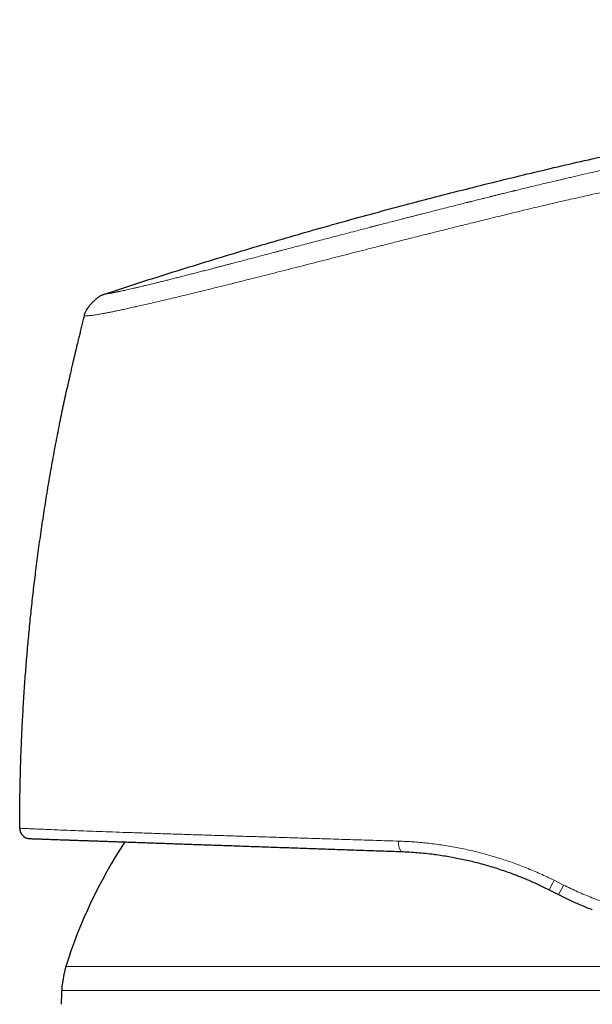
# Model space of a CAD drawing. Header units: millimetres. Extents: x 8 to 693, y 12 to 484.
# Tile 44 of 46: x 557 to 584, y 437 to 484. Entities that reach past the tile are written whole.
import ezdxf

# ---------------------------------------------------------------- set-up
doc = ezdxf.new("R2010")
doc.units = ezdxf.units.MM

msp = doc.modelspace()

# ---------------------------------------------------------------- linework, layer by layer
at = {"color": 7, "linetype": 'Continuous', "lineweight": 30}
for p, q in [((559.945, 470.2), (559.948, 470.2)), ((556.845, 445.502), (556.834, 445.502)), ((556.882, 445.3), (556.887, 445.288)), ((582.352, 442.534), (582.804, 442.304))]:
    msp.add_line(p, q, dxfattribs=at)
at = {"color": 252, "linetype": 'Continuous', "lineweight": 0}
for p, q in [((556.847, 445.502), (556.834, 445.502)), ((583.057, 442.762), (582.595, 442.992)), ((582.058, 438.833), (559.058, 438.833)), ((605.058, 438.833), (582.058, 438.833)), ((582.058, 437.688), (558.858, 437.688)), ((605.258, 437.688), (582.058, 437.688))]:
    msp.add_line(p, q, dxfattribs=at)
at = {"color": 7, "linetype": 'Continuous', "lineweight": 30}
for centre, radius, start, end in [((557.334, 445.502), 0.5, 179.9771, 191.8889), ((557.334, 445.502), 0.5, 199.0137, 268), ((582.058, 431.635), 24.1, 146.7663, 162.6223)]:
    msp.add_arc(centre, radius, start, end, dxfattribs=at)
at = {"color": 252, "linetype": 'Continuous', "lineweight": 0}
for centre, radius, start, end in [((575.69, 444.744), 0.591, 166.6562, 218.3924), ((575.841, 446.287), 7.515, 330.0419, 333.9951), ((579.596, 444.372), 3.817, 327.1966, 335.0524)]:
    msp.add_arc(centre, radius, start, end, dxfattribs=at)
at = {"color": 7, "linetype": 'Continuous', "lineweight": 30}
for points, knots in [([(560.928, 471.254), (561.446, 471.423), (562.481, 471.762), (564.037, 472.256), (565.594, 472.741), (567.15, 473.216), (568.708, 473.679), (570.236, 474.124), (571.735, 474.55), (573.205, 474.959), (574.676, 475.358), (576.147, 475.748), (577.619, 476.129), (579.091, 476.501), (580.564, 476.864), (582.037, 477.218), (583.511, 477.563), (584.977, 477.897), (586.435, 478.221), (587.884, 478.534), (589.335, 478.838), (590.794, 479.136), (592.263, 479.427), (593.742, 479.711), (595.221, 479.987), (596.702, 480.253), (598.174, 480.51), (599.638, 480.757), (601.093, 480.994), (602.55, 481.223), (604.1, 481.458), (605.743, 481.697), (607.48, 481.938), (609.219, 482.168), (610.958, 482.387), (612.699, 482.594), (614.387, 482.784), (616.022, 482.958), (617.604, 483.118), (619.187, 483.268), (620.771, 483.409), (622.356, 483.542), (623.912, 483.663), (625.439, 483.773), (626.936, 483.874), (628.435, 483.967), (629.934, 484.051), (631.435, 484.129), (632.936, 484.198), (634.439, 484.26), (635.943, 484.315), (637.448, 484.362), (638.945, 484.402), (640.434, 484.434), (641.915, 484.458), (643.396, 484.473), (644.803, 484.479), (646.136, 484.477), (647.394, 484.468), (648.651, 484.451), (649.909, 484.426), (651.166, 484.392), (652.399, 484.349), (653.607, 484.299), (654.79, 484.24), (655.973, 484.172), (657.155, 484.094), (658.335, 484.006), (659.515, 483.907), (660.693, 483.797), (661.869, 483.676), (663.044, 483.543), (664.211, 483.4), (665.369, 483.246), (666.518, 483.082), (667.667, 482.908), (668.431, 482.782), (668.813, 482.719)], [0, 0, 0, 0, 0.014954, 0.029882, 0.044786, 0.059666, 0.074523, 0.089358, 0.103326, 0.117276, 0.131208, 0.145123, 0.159023, 0.172907, 0.186776, 0.200631, 0.214473, 0.228302, 0.241872, 0.255431, 0.26898, 0.282519, 0.296295, 0.310062, 0.32382, 0.337571, 0.351315, 0.364808, 0.378295, 0.391776, 0.405254, 0.421293, 0.437328, 0.45336, 0.469388, 0.485415, 0.501442, 0.515979, 0.530517, 0.545057, 0.559598, 0.574142, 0.58869, 0.602409, 0.616132, 0.62986, 0.643592, 0.65733, 0.671074, 0.684825, 0.698583, 0.712349, 0.726124, 0.73966, 0.753202, 0.766749, 0.7803, 0.7918, 0.803301, 0.814802, 0.826303, 0.837802, 0.849299, 0.860136, 0.870971, 0.881802, 0.892629, 0.903453, 0.914274, 0.925091, 0.935905, 0.946716, 0.957526, 0.968143, 0.97876, 0.989379, 1, 1, 1, 1]), ([(559.945, 470.2), (559.949, 470.216), (559.958, 470.25), (559.974, 470.302), (559.996, 470.359), (560.024, 470.42), (560.06, 470.486), (560.102, 470.555), (560.15, 470.625), (560.202, 470.696), (560.259, 470.766), (560.32, 470.834), (560.383, 470.899), (560.449, 470.961), (560.517, 471.019), (560.584, 471.072), (560.65, 471.118), (560.713, 471.159), (560.773, 471.191), (560.828, 471.217), (560.879, 471.238), (560.912, 471.248), (560.928, 471.254)], [0, 0, 0, 0, 0.033856, 0.070154, 0.110553, 0.155812, 0.205925, 0.260285, 0.317902, 0.377629, 0.4384, 0.499461, 0.560541, 0.621381, 0.681238, 0.73904, 0.793624, 0.843971, 0.889438, 0.929972, 0.966288, 1, 1, 1, 1]), ([(559.945, 470.201), (559.935, 470.164), (559.903, 470.038), (559.85, 469.829), (559.787, 469.576), (559.727, 469.333), (559.67, 469.101), (559.616, 468.879), (559.567, 468.673), (559.522, 468.483), (559.48, 468.307), (559.441, 468.14), (559.404, 467.983), (559.37, 467.834), (559.338, 467.695), (559.309, 467.566), (559.281, 467.447), (559.256, 467.336), (559.233, 467.233), (559.212, 467.139), (559.193, 467.054), (559.177, 466.98), (559.162, 466.916), (559.151, 466.862), (559.14, 466.815), (559.131, 466.774), (559.123, 466.74), (559.117, 466.712), (559.112, 466.69), (559.111, 466.681), (559.11, 466.676)], [0, 0, 0, 0, 0.030791, 0.103329, 0.172951, 0.239664, 0.303472, 0.36438, 0.422394, 0.473038, 0.521263, 0.567077, 0.610488, 0.651506, 0.690144, 0.725504, 0.758636, 0.789558, 0.818296, 0.84488, 0.869348, 0.891749, 0.909704, 0.926181, 0.941252, 0.95501, 0.967579, 0.97912, 0.989841, 1, 1, 1, 1]), ([(556.834, 445.502), (556.835, 445.835), (556.837, 446.501), (556.853, 447.499), (556.878, 448.497), (556.913, 449.495), (556.959, 450.492), (557.014, 451.489), (557.077, 452.457), (557.148, 453.397), (557.224, 454.309), (557.309, 455.22), (557.403, 456.131), (557.505, 457.04), (557.618, 457.976), (557.744, 458.939), (557.883, 459.927), (558.033, 460.914), (558.192, 461.9), (558.361, 462.884), (558.54, 463.866), (558.723, 464.819), (558.911, 465.743), (559.038, 466.354), (559.107, 466.665), (559.11, 466.679)], [0, 0, 0, 0, 0.046784, 0.093569, 0.140353, 0.187137, 0.233921, 0.280706, 0.32749, 0.370376, 0.413261, 0.456147, 0.499032, 0.541918, 0.584803, 0.631587, 0.678371, 0.725156, 0.77194, 0.818724, 0.865508, 0.912293, 0.955178, 0.998064, 1, 1, 1, 1]), ([(556.838, 445.502), (556.838, 445.485), (556.838, 445.451), (556.845, 445.399), (556.858, 445.346), (556.872, 445.311), (556.879, 445.294)], [0, 0, 0, 0, 0.2480702, 0.4975495, 0.7482675, 1, 1, 1, 1]), ([(557.19, 445.024), (557.191, 445.024), (557.194, 445.023), (557.2, 445.022), (557.207, 445.019), (557.216, 445.017), (557.224, 445.015), (557.229, 445.014), (557.232, 445.013)], [0, 0, 0, 0, 0.006348, 0.115908, 0.253298, 0.423381, 0.70517, 1, 1, 1, 1]), ([(557.246, 445.01), (557.249, 445.01), (557.256, 445.008), (557.265, 445.007), (557.276, 445.005), (557.287, 445.004), (557.293, 445.004), (557.297, 445.003)], [0, 0, 0, 0, 0.109377, 0.292144, 0.501447, 0.737378, 1, 1, 1, 1]), ([(557.316, 445.002), (557.317, 445.002), (557.319, 445.002), (557.334, 445.002), (557.358, 445.001), (557.393, 445), (557.436, 444.998), (557.489, 444.996), (557.551, 444.994), (557.623, 444.992), (557.705, 444.989), (557.796, 444.986), (557.898, 444.982), (558.009, 444.978), (558.13, 444.974), (558.26, 444.969), (558.4, 444.965), (558.55, 444.959), (558.71, 444.954), (558.879, 444.948), (559.057, 444.942), (559.244, 444.935), (559.44, 444.928), (559.643, 444.921), (559.854, 444.914), (560.074, 444.906), (560.306, 444.898), (560.55, 444.89), (560.804, 444.881), (561.066, 444.871), (561.337, 444.862), (561.617, 444.852), (561.906, 444.842), (562.203, 444.832), (562.509, 444.821), (562.823, 444.81), (563.146, 444.799), (563.476, 444.787), (563.813, 444.776), (564.157, 444.764), (564.506, 444.751), (564.862, 444.739), (565.226, 444.726), (565.598, 444.713), (565.979, 444.7), (566.367, 444.686), (566.762, 444.673), (567.164, 444.659), (567.573, 444.644), (567.987, 444.63), (568.406, 444.615), (568.83, 444.6), (569.259, 444.585), (569.693, 444.57), (570.129, 444.555), (570.568, 444.54), (571.009, 444.524), (571.456, 444.509), (571.91, 444.493), (572.371, 444.477), (572.838, 444.46), (573.309, 444.444), (573.784, 444.427), (574.261, 444.411), (574.742, 444.394), (575.066, 444.383), (575.227, 444.377)], [0, 0, 0, 0, 0.015812, 0.031593, 0.047348, 0.063083, 0.078804, 0.094237, 0.109669, 0.125104, 0.140557, 0.156287, 0.171982, 0.187649, 0.203294, 0.218924, 0.234546, 0.250164, 0.26587, 0.281531, 0.297154, 0.312747, 0.328314, 0.343587, 0.358848, 0.374105, 0.389575, 0.405324, 0.421037, 0.436723, 0.452387, 0.468038, 0.483682, 0.499326, 0.514966, 0.530605, 0.546251, 0.56191, 0.577591, 0.593018, 0.60848, 0.623983, 0.639327, 0.654977, 0.670632, 0.686296, 0.701979, 0.717685, 0.733423, 0.749198, 0.764881, 0.780554, 0.796222, 0.811893, 0.827573, 0.842987, 0.858423, 0.873885, 0.889398, 0.905208, 0.921004, 0.936792, 0.95258, 0.968372, 0.984177, 1, 1, 1, 1]), ([(575.227, 444.377), (575.357, 444.372), (575.617, 444.361), (576.009, 444.333), (576.403, 444.296), (576.698, 444.263), (576.862, 444.24), (576.894, 444.236)], [0, 0, 0, 0, 0.234518, 0.469823, 0.705986, 0.943075, 1, 1, 1, 1]), ([(576.893, 444.235), (576.907, 444.233), (577.034, 444.217), (577.268, 444.181), (577.595, 444.127), (577.915, 444.067), (578.234, 444.001), (578.552, 443.929), (578.876, 443.849), (579.204, 443.761), (579.537, 443.664), (579.869, 443.561), (580.199, 443.45), (580.456, 443.359), (580.603, 443.303), (580.642, 443.288)], [0, 0, 0, 0, 0.010983, 0.100697, 0.185177, 0.269568, 0.353882, 0.438131, 0.522325, 0.611572, 0.70078, 0.789964, 0.879139, 0.968322, 1, 1, 1, 1]), ([(580.642, 443.289), (580.69, 443.271), (580.871, 443.204), (581.182, 443.077), (581.574, 442.908), (581.965, 442.728), (582.223, 442.599), (582.352, 442.534)], [0, 0, 0, 0, 0.082745, 0.309774, 0.538293, 0.768353, 1, 1, 1, 1]), ([(582.804, 442.304), (582.935, 442.238), (583.197, 442.108), (583.594, 441.925), (583.993, 441.754), (584.275, 441.638), (584.424, 441.583), (584.439, 441.577)], [0, 0, 0, 0, 0.2454958, 0.489554, 0.732239, 0.9736166, 1, 1, 1, 1]), ([(559.058, 438.833), (559.055, 438.823), (559.048, 438.802), (559.038, 438.767), (559.027, 438.725), (559.015, 438.676), (559.002, 438.617), (558.986, 438.546), (558.969, 438.462), (558.951, 438.366), (558.932, 438.267), (558.916, 438.173), (558.902, 438.089), (558.891, 438.015), (558.881, 437.948), (558.873, 437.887), (558.867, 437.834), (558.862, 437.788), (558.86, 437.75), (558.859, 437.717), (558.858, 437.697), (558.858, 437.688)], [0, 0, 0, 0, 0.026847, 0.057215, 0.093551, 0.137247, 0.188767, 0.247794, 0.325652, 0.410116, 0.49808, 0.586111, 0.654263, 0.71862, 0.777785, 0.830704, 0.876771, 0.915287, 0.947697, 0.975256, 1, 1, 1, 1]), ([(558.858, 437.688), (558.856, 437.613), (558.852, 437.463), (558.841, 437.239), (558.831, 437.09), (558.828, 437.015), (558.828, 437.015)], [0, 0, 0, 0, 0.333022, 0.666058, 0.999114, 1, 1, 1, 1])]:
    msp.add_open_spline(points, degree=3, knots=knots, dxfattribs=at)
at = {"color": 252, "linetype": 'Continuous', "lineweight": 0}
for points, knots in [([(560.928, 471.254), (560.928, 471.254), (560.93, 471.254), (560.934, 471.255), (560.94, 471.256), (560.949, 471.257), (560.957, 471.258), (560.966, 471.259), (560.972, 471.26), (560.976, 471.26), (560.979, 471.261), (560.981, 471.261), (560.983, 471.261), (560.986, 471.262), (560.993, 471.263), (561.005, 471.264), (561.026, 471.267), (561.054, 471.271), (561.09, 471.277), (561.121, 471.281), (561.143, 471.285), (561.154, 471.287), (561.166, 471.289), (561.179, 471.291), (561.198, 471.294), (561.223, 471.298), (561.26, 471.304), (561.305, 471.312), (561.359, 471.322), (561.417, 471.333), (561.464, 471.342), (561.499, 471.349), (561.518, 471.353), (561.538, 471.357), (561.557, 471.361), (561.579, 471.366), (561.612, 471.372), (561.659, 471.382), (561.732, 471.398), (561.824, 471.418), (561.937, 471.442), (562.058, 471.469), (562.186, 471.499), (562.302, 471.525), (562.401, 471.548), (562.482, 471.567), (562.564, 471.586), (562.648, 471.606), (562.735, 471.627), (562.824, 471.648), (562.926, 471.673), (563.044, 471.701), (563.177, 471.733), (563.316, 471.767), (563.475, 471.806), (563.657, 471.851), (563.862, 471.903), (564.076, 471.956), (564.298, 472.012), (564.526, 472.07), (564.761, 472.13), (564.993, 472.189), (565.222, 472.248), (565.447, 472.305), (565.678, 472.365), (565.915, 472.426), (566.13, 472.482), (566.321, 472.532), (566.486, 472.575), (566.651, 472.618), (566.815, 472.661), (566.979, 472.703), (567.189, 472.758), (567.448, 472.826), (567.757, 472.907), (568.072, 472.99), (568.395, 473.074), (568.724, 473.161), (568.969, 473.225), (569.127, 473.267), (569.195, 473.285), (569.264, 473.303), (569.332, 473.321), (569.401, 473.339), (569.557, 473.38), (569.789, 473.441), (570.1, 473.522), (570.424, 473.608), (570.773, 473.699), (571.149, 473.798), (571.54, 473.9), (571.948, 474.007), (572.372, 474.118), (572.804, 474.231), (573.245, 474.345), (573.562, 474.428), (573.754, 474.478), (573.818, 474.494), (573.881, 474.511), (573.945, 474.527), (574.009, 474.544), (574.074, 474.561), (574.235, 474.602), (574.482, 474.666), (574.815, 474.752), (575.095, 474.824), (575.332, 474.885), (575.527, 474.936), (575.724, 474.986), (575.918, 475.036), (576.108, 475.084), (576.365, 475.15), (576.694, 475.234), (577.101, 475.338), (577.516, 475.443), (577.94, 475.55), (578.237, 475.625), (578.405, 475.667), (578.439, 475.676), (578.475, 475.685), (578.511, 475.694), (578.547, 475.703), (578.584, 475.712), (578.644, 475.728), (578.729, 475.749), (578.846, 475.778), (578.974, 475.81), (579.115, 475.845), (579.253, 475.88), (579.388, 475.913), (579.481, 475.937), (579.536, 475.95), (579.548, 475.953), (579.555, 475.955), (579.562, 475.957), (579.578, 475.961), (579.606, 475.967), (579.647, 475.978), (579.697, 475.99), (579.754, 476.004), (579.82, 476.02), (579.894, 476.039), (579.976, 476.059), (580.067, 476.081), (580.165, 476.106), (580.276, 476.133), (580.399, 476.163), (580.499, 476.187), (580.57, 476.205), (580.608, 476.214), (580.646, 476.223), (580.685, 476.233), (580.719, 476.241), (580.839, 476.27), (581.045, 476.32), (581.389, 476.403), (581.778, 476.497), (582.21, 476.6), (582.526, 476.675), (582.728, 476.722), (582.82, 476.744), (582.911, 476.765), (583.004, 476.787), (583.102, 476.81), (583.253, 476.845), (583.457, 476.893), (583.766, 476.965), (584.129, 477.048), (584.545, 477.143), (584.951, 477.236), (585.349, 477.326), (585.738, 477.413), (586.112, 477.496), (586.47, 477.575), (586.813, 477.651), (587.149, 477.724), (587.476, 477.795), (587.692, 477.842), (587.799, 477.865)], [0, 0, 0, 0, 0.00973, 0.019171, 0.028322, 0.037184, 0.045758, 0.050896, 0.055925, 0.057224, 0.058515, 0.0598, 0.061076, 0.062345, 0.063734, 0.071754, 0.07966, 0.091421, 0.102921, 0.114162, 0.117087, 0.119994, 0.122883, 0.12576, 0.129094, 0.13556, 0.141916, 0.150915, 0.159687, 0.168235, 0.176561, 0.178961, 0.181343, 0.183706, 0.18605, 0.188376, 0.190989, 0.19723, 0.203427, 0.213393, 0.223251, 0.233005, 0.242663, 0.25223, 0.257435, 0.262611, 0.267758, 0.272878, 0.277973, 0.283043, 0.288089, 0.294992, 0.301855, 0.308738, 0.315728, 0.324792, 0.333847, 0.342901, 0.351963, 0.361041, 0.369948, 0.378878, 0.386746, 0.394643, 0.402576, 0.41055, 0.41857, 0.423848, 0.429149, 0.434423, 0.439506, 0.444605, 0.44972, 0.458899, 0.46814, 0.477452, 0.486839, 0.496308, 0.505865, 0.507784, 0.509707, 0.511633, 0.513563, 0.515498, 0.517437, 0.526632, 0.534923, 0.543293, 0.553365, 0.563558, 0.573876, 0.585076, 0.59643, 0.607942, 0.619619, 0.631464, 0.633143, 0.634825, 0.636509, 0.638196, 0.639886, 0.641578, 0.643273, 0.65264, 0.661073, 0.669572, 0.674662, 0.679777, 0.684916, 0.69008, 0.695062, 0.699845, 0.710257, 0.720891, 0.731749, 0.742834, 0.754146, 0.755047, 0.755961, 0.756888, 0.757829, 0.758782, 0.759749, 0.76073, 0.763493, 0.766357, 0.769897, 0.773578, 0.777401, 0.780722, 0.784143, 0.784756, 0.784973, 0.785139, 0.785318, 0.78551, 0.786387, 0.787479, 0.788775, 0.790274, 0.791977, 0.793919, 0.796073, 0.798438, 0.801013, 0.803799, 0.807107, 0.81067, 0.811645, 0.812638, 0.813648, 0.814676, 0.815657, 0.816301, 0.824096, 0.831796, 0.843282, 0.854551, 0.865603, 0.868005, 0.870396, 0.872778, 0.875148, 0.877611, 0.880433, 0.887031, 0.893552, 0.904598, 0.915414, 0.926002, 0.93636, 0.946491, 0.956392, 0.965519, 0.974443, 0.983165, 0.991683, 1, 1, 1, 1]), ([(559.948, 470.2), (559.948, 470.2), (559.95, 470.2), (559.96, 470.2), (559.982, 470.201), (560.015, 470.202), (560.059, 470.205), (560.114, 470.208), (560.181, 470.213), (560.261, 470.221), (560.356, 470.232), (560.467, 470.247), (560.6, 470.268), (560.746, 470.293), (560.898, 470.321), (561.054, 470.351), (561.224, 470.384), (561.413, 470.423), (561.621, 470.466), (561.851, 470.515), (562.1, 470.569), (562.368, 470.628), (562.657, 470.693), (562.965, 470.763), (563.292, 470.839), (563.635, 470.919), (563.994, 471.004), (564.362, 471.091), (564.735, 471.181), (565.115, 471.273), (565.507, 471.369), (565.912, 471.468), (566.326, 471.571), (566.741, 471.674), (567.154, 471.777), (567.564, 471.879), (567.98, 471.984), (568.4, 472.09), (568.864, 472.207), (569.373, 472.337), (569.927, 472.478), (570.484, 472.62), (571.041, 472.762), (571.595, 472.904), (572.143, 473.044), (572.686, 473.183), (573.229, 473.321), (573.824, 473.473), (574.472, 473.637), (575.171, 473.815), (575.869, 473.991), (576.566, 474.166), (577.264, 474.341), (577.962, 474.513), (578.684, 474.691), (579.425, 474.874), (580.183, 475.062), (580.937, 475.246), (581.689, 475.427), (582.442, 475.604), (583.197, 475.777), (584.162, 475.994), (585.338, 476.251), (586.728, 476.544), (587.657, 476.73), (588.122, 476.822)], [0, 0, 0, 0, 0.004204, 0.021585, 0.038905, 0.056193, 0.073508, 0.090912, 0.108458, 0.126166, 0.141898, 0.157786, 0.173849, 0.190058, 0.202857, 0.215683, 0.228512, 0.241344, 0.254634, 0.267993, 0.281451, 0.294993, 0.308578, 0.322172, 0.335747, 0.349279, 0.362759, 0.376218, 0.38879, 0.401401, 0.414051, 0.426715, 0.439362, 0.451962, 0.463773, 0.475513, 0.487203, 0.49886, 0.510503, 0.525322, 0.54013, 0.554869, 0.569477, 0.583921, 0.597969, 0.611911, 0.625771, 0.639557, 0.657358, 0.675043, 0.692632, 0.710177, 0.727732, 0.745315, 0.762817, 0.782161, 0.801221, 0.820134, 0.839011, 0.857928, 0.876868, 0.895805, 0.930495, 0.965177, 1, 1, 1, 1]), ([(575.116, 444.88), (574.743, 444.892), (573.997, 444.916), (572.899, 444.95), (571.819, 444.984), (570.761, 445.017), (569.726, 445.049), (568.716, 445.081), (567.735, 445.112), (566.783, 445.142), (565.863, 445.171), (564.977, 445.199), (564.127, 445.227), (563.316, 445.254), (562.545, 445.28), (561.817, 445.305), (561.136, 445.329), (560.503, 445.352), (559.919, 445.374), (559.384, 445.394), (558.899, 445.413), (558.462, 445.431), (558.077, 445.447), (557.742, 445.461), (557.46, 445.474), (557.23, 445.484), (557.051, 445.492), (556.927, 445.498), (556.857, 445.501), (556.848, 445.502), (556.845, 445.502)], [0, 0, 0, 0, 0.036402, 0.072779, 0.109136, 0.145474, 0.181796, 0.218104, 0.254399, 0.290686, 0.326968, 0.363252, 0.399546, 0.435863, 0.472215, 0.508622, 0.544976, 0.581195, 0.617339, 0.653468, 0.689639, 0.725909, 0.762333, 0.798734, 0.834949, 0.871058, 0.907136, 0.943257, 0.979491, 1, 1, 1, 1]), ([(582.595, 442.992), (582.486, 443.046), (582.267, 443.154), (581.935, 443.306), (581.6, 443.452), (581.263, 443.591), (580.923, 443.724), (580.587, 443.846), (580.256, 443.96), (579.929, 444.066), (579.601, 444.165), (579.271, 444.258), (578.933, 444.346), (578.587, 444.429), (578.233, 444.507), (577.877, 444.578), (577.521, 444.641), (577.164, 444.698), (576.813, 444.746), (576.468, 444.787), (576.13, 444.82), (575.792, 444.847), (575.453, 444.868), (575.228, 444.876), (575.116, 444.88)], [0, 0, 0, 0, 0.046577, 0.093119, 0.139633, 0.186124, 0.232599, 0.279064, 0.322871, 0.366681, 0.410499, 0.454332, 0.498184, 0.544722, 0.591297, 0.637917, 0.684589, 0.731322, 0.778126, 0.822327, 0.866606, 0.910972, 0.955434, 1, 1, 1, 1]), ([(590.119, 440.964), (589.92, 440.973), (589.524, 440.992), (588.925, 441.046), (588.326, 441.121), (587.727, 441.217), (587.129, 441.335), (586.493, 441.483), (585.822, 441.667), (585.117, 441.893), (584.419, 442.15), (583.73, 442.436), (583.281, 442.653), (583.057, 442.762)], [0, 0, 0, 0, 0.084363, 0.168375, 0.252088, 0.335554, 0.418821, 0.501935, 0.601534, 0.701058, 0.800589, 0.900208, 1, 1, 1, 1])]:
    msp.add_open_spline(points, degree=3, knots=knots, dxfattribs=at)

doc.saveas('drawing.dxf')
